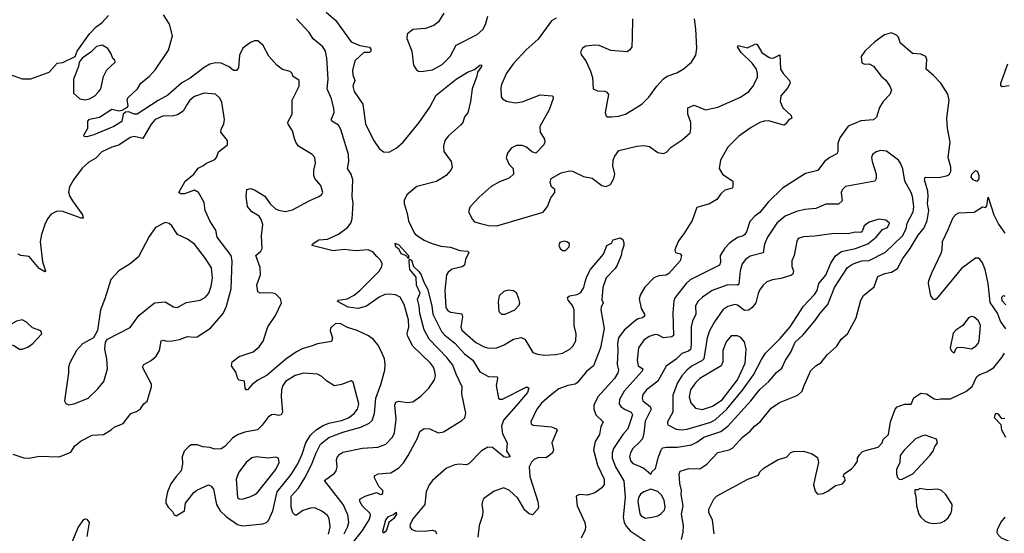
# Model space of a CAD drawing. Extents: x 1550320 to 1685906, y 509093 to 640511.
# Tile 77 of 256: x 1591316 to 1598350, y 544069 to 547739. Entities that reach past the tile are written whole.
import ezdxf

# ---------------------------------------------------------------- set-up
doc = ezdxf.new("R2010")
doc.units = 0

msp = doc.modelspace()

# ---------------------------------------------------------------- linework, layer by layer
at = {"layer": '0CON20XD'}
for points in [[(1591145, 547384), (1591335, 547317.3), (1591395, 547316.9), (1591527.5, 547365), (1591585, 547427.5), (1591625, 547432.5), (1591713, 547477), (1591726.7, 547515), (1591815, 547637.5), (1591863, 547687), (1591904.2, 547715.8), (1591950.7, 547769.3)], [(1593405, 545407.9), (1593335, 545388.2), (1593295, 545365.9), (1593217.6, 545312.4), (1593085, 545197.8), (1593016.6, 545163.4), (1592977.9, 545132.1), (1592945, 545094), (1592933.8, 545093.8), (1592926.7, 545105), (1592922.5, 545155), (1592885, 545162.5), (1592875, 545172.5), (1592859.5, 545219.5), (1592828.8, 545265), (1592834, 545295), (1592885, 545333.3), (1592983.4, 545366.6), (1593027.5, 545402.5), (1593055, 545442.5), (1593088, 545545), (1593142.9, 545625), (1593185.8, 545715), (1593178.8, 545745), (1593145, 545780), (1593115, 545788), (1593035, 545783.8), (1593018.8, 545795), (1593010.6, 545845), (1593036, 545915), (1593035, 545967.5), (1593004, 546055), (1593038.6, 546085), (1593048.6, 546105), (1593044.3, 546194.3), (1593053.6, 546275), (1593042.4, 546312.4), (1593026.7, 546335), (1592976, 546365), (1592943.2, 546403.2), (1592934, 546475), (1592940, 546525), (1592965, 546533.8), (1592995, 546524.2), (1593067, 546477), (1593105, 546424.4), (1593145, 546387.1), (1593165, 546376.9), (1593215, 546368.6), (1593265, 546381.4), (1593384.5, 546445.5), (1593453.3, 546475), (1593472.7, 546487.3), (1593482, 546505), (1593468.8, 546555), (1593425.5, 546605.5), (1593416.7, 546625), (1593417.5, 546665), (1593429.5, 546715), (1593424.3, 546755), (1593406.3, 546776.3), (1593309.2, 546835), (1593288.6, 546865), (1593280.3, 546890.3), (1593264.2, 546945), (1593235, 546993.8), (1593233, 547007), (1593263.1, 547065), (1593262.9, 547165), (1593313.8, 547265), (1593313.8, 547305), (1593267.5, 547335), (1593262.5, 547355), (1593249.2, 547369.2), (1593195, 547384.3), (1593154.6, 547414.6), (1593097.4, 547477.4), (1593055, 547555.8), (1593017.1, 547587.1), (1592995, 547587.7), (1592965, 547576), (1592910.6, 547535), (1592886.4, 547485), (1592878.9, 547395), (1592865, 547375.8), (1592845, 547377.1), (1592813.5, 547403.5), (1592755, 547428.9), (1592715, 547430.9), (1592675, 547420.8), (1592635, 547398.5), (1592535, 547322.1), (1592475, 547287.5), (1592375, 547198.9), (1592305, 547161.3), (1592155, 547063.4), (1592135, 547063.6), (1592095, 547080.5), (1592071.7, 547078.3), (1592055.6, 547064.4), (1592045, 547011.1), (1591989.4, 546975), (1591845, 546915.6), (1591795, 546901.4), (1591777.5, 546905), (1591773.8, 546915), (1591802.5, 546965), (1591803.6, 547013.6), (1591815, 547027.5), (1591887.2, 547042.8), (1591975, 547100), (1592025, 547087), (1592048.1, 547091.9), (1592085.6, 547114.4), (1592090.3, 547125), (1592083.4, 547165), (1592090, 547180), (1592159.2, 547245), (1592181.1, 547285), (1592242.9, 547335), (1592286.9, 547383.1), (1592379.6, 547520.4), (1592407.8, 547625), (1592387, 547707), (1592343.1, 547775)], [(1593634.4, 544065.6), (1593658.3, 544111.7), (1593667.5, 544145), (1593659.9, 544199.9), (1593626.5, 544275), (1593494.2, 544445), (1593565, 544499.2), (1593577.1, 544515), (1593584.4, 544545), (1593580, 544595), (1593585.8, 544615), (1593602.5, 544635), (1593625, 544648.5), (1593765, 544677.7), (1593874.6, 544685.4), (1593933.1, 544706.9), (1593978.6, 544755), (1593993, 544787), (1594006, 544885), (1593996.9, 544985), (1594003.5, 545005), (1594025, 545013.6), (1594085, 545002.7), (1594125, 545008.1), (1594182, 545048), (1594240, 545105), (1594280.8, 545165), (1594286.9, 545195), (1594283.3, 545225), (1594272.5, 545255), (1594251.5, 545285), (1594125.3, 545405.3), (1594089.5, 545475), (1594085.4, 545495), (1594096, 545545), (1594093.9, 545595), (1594062.7, 545705), (1594035.3, 545755.3), (1594001.9, 545771.9), (1593955, 545778.2), (1593925, 545775.4), (1593885, 545757.1), (1593795, 545690.9), (1593735.3, 545674.7), (1593663.8, 545685), (1593587.5, 545725), (1593594.2, 545735.8), (1593656.2, 545743.8), (1593705, 545769.6), (1593747.2, 545802.8), (1593885, 545942.2), (1593903.5, 545975), (1593905.5, 545995), (1593895, 546020), (1593867.6, 546047.6), (1593839.8, 546079.8), (1593805, 546093.5), (1593715, 546088), (1593635, 546096.7), (1593555, 546087.2), (1593403.3, 546125), (1593420, 546145), (1593453.5, 546166.5), (1593515, 546170.5), (1593595, 546205.4), (1593659.1, 546255), (1593681.1, 546285), (1593691.4, 546315), (1593698.8, 546425), (1593692.5, 546475), (1593696.8, 546595), (1593684.6, 546635), (1593657.5, 546675), (1593667.2, 546725), (1593664.8, 546775), (1593610.3, 546955), (1593594.5, 546985), (1593545.8, 547015), (1593542.7, 547022.7), (1593562, 547075), (1593560.9, 547105), (1593543.2, 547173.2), (1593512.1, 547245), (1593519.2, 547315), (1593511.2, 547465), (1593500.6, 547515), (1593482.9, 547545), (1593413, 547603), (1593385, 547646.7), (1593293.8, 547745)], [(1593505, 547794), (1593571.5, 547735), (1593685, 547580), (1593746.4, 547553.6), (1593815, 547543.3), (1593825, 547527.5), (1593825.7, 547515), (1593816.2, 547505), (1593775, 547503.8), (1593711.8, 547445), (1593694.6, 547375), (1593696.4, 547345), (1593709.7, 547305), (1593695.9, 547265), (1593706.1, 547225), (1593768.2, 547135), (1593786.9, 546995), (1593845, 546877.5), (1593885, 546818.1), (1593915.8, 546794.2), (1593955, 546792.5), (1594005, 546822.1), (1594055.4, 546865), (1594170.7, 547005), (1594246.7, 547115), (1594291.3, 547198.7), (1594434.2, 547315), (1594515, 547363.1), (1594566.1, 547383.9), (1594602.5, 547415), (1594615, 547416.2), (1594616.7, 547405), (1594586.7, 547365), (1594582, 547335), (1594548.6, 547245), (1594536.9, 547155), (1594516.9, 547073.1), (1594493.3, 547045), (1594481.2, 547005), (1594466, 546985), (1594380.7, 546909.3), (1594354.4, 546875), (1594344.4, 546835), (1594347.3, 546797.3), (1594398.8, 546725), (1594406.7, 546685), (1594397.3, 546662.7), (1594363.3, 546625), (1594295, 546582), (1594153.9, 546546.1), (1594082.7, 546487.3), (1594063.8, 546446.2), (1594062, 546425), (1594085.7, 546355), (1594095, 546301.2), (1594133.5, 546215), (1594144.2, 546204.2), (1594205, 546162.9), (1594255, 546141.5), (1594325, 546119.6), (1594395, 546113.3), (1594460.9, 546090.9), (1594515, 546085.6), (1594524, 546075), (1594501.9, 546025), (1594494, 545985), (1594476.4, 545973.6), (1594405, 545955.8), (1594378, 545935), (1594365.7, 545915), (1594352.5, 545805), (1594361.5, 545681.5), (1594372.7, 545662.7), (1594395, 545649.5), (1594476.2, 545636.2), (1594479.5, 545615), (1594467.3, 545545), (1594475, 545520), (1594575, 545433.1), (1594635, 545402.1), (1594665, 545392.3), (1594725, 545393.2), (1594778.6, 545415), (1594845, 545456.2), (1594899.1, 545469.1), (1594925, 545456), (1594981.4, 545361.4), (1595015, 545349.2), (1595065, 545341.4), (1595145, 545345.6), (1595195, 545355.6), (1595246.9, 545385), (1595267.1, 545405), (1595288.9, 545445), (1595291.8, 545495), (1595277.8, 545555), (1595277.9, 545665), (1595266, 545696), (1595234.2, 545735), (1595228.8, 545755), (1595243.3, 545766.7), (1595300, 545775), (1595325, 545790), (1595346.7, 545825), (1595356.4, 545865), (1595367.9, 545905), (1595394.7, 545955), (1595487.2, 546062.8), (1595511.2, 546125), (1595545, 546142.5), (1595555, 546166.7), (1595605, 546180), (1595625, 546167.5), (1595633.3, 546145), (1595633.3, 546125), (1595617.5, 546082.5), (1595614.2, 546055), (1595584.2, 545985), (1595569.3, 545960.7), (1595506, 545895), (1595481.9, 545825), (1595476.1, 545736.1), (1595483.8, 545715), (1595470, 545685), (1595468.9, 545665), (1595492.6, 545532.6), (1595465.9, 545395), (1595415.6, 545265), (1595364.6, 545225.4), (1595300, 545145), (1595285, 545135.6), (1595232.5, 545125), (1595168.3, 545101.7), (1595100.7, 545049.3), (1595045, 545000), (1595010, 544955), (1594968.1, 544865), (1594970.9, 544850.9), (1594985, 544841.1), (1595115, 544830), (1595150, 544815), (1595156.2, 544806.2), (1595118.9, 544715), (1595130.5, 544665), (1595122.2, 544645), (1595095, 544618.9), (1595075, 544608.5), (1595025, 544610), (1594995, 544599.6), (1594972.4, 544577.6), (1594956.7, 544545), (1594961.6, 544475), (1595018.5, 544295), (1595023.1, 544256.9), (1595018.8, 544241.2), (1594980, 544200), (1594955, 544206.9), (1594924.4, 544235), (1594875, 544319.4), (1594815, 544374.2), (1594775, 544394), (1594705, 544370), (1594632.2, 544317.8), (1594621.5, 544298.5), (1594618.1, 544275), (1594625, 544230), (1594621.9, 544195), (1594598.2, 544125), (1594588.3, 544041.7)], [(1594346.2, 547785), (1594308, 547725), (1594275, 547698.6), (1594215, 547677.1), (1594125, 547668), (1594084.3, 547635.7), (1594082, 547605), (1594117.1, 547515), (1594129.2, 547415), (1594151.2, 547381.2), (1594165, 547372), (1594185, 547369.2), (1594265, 547380.6), (1594335, 547418.9), (1594390.6, 547475), (1594435, 547557.5), (1594585, 547634.4), (1594625, 547668), (1594644.2, 547705), (1594661.2, 547765)], [(1595150, 547750), (1595115, 547730.8), (1595019.5, 547600.5), (1594933.5, 547525), (1594843.6, 547425), (1594795, 547356), (1594758.6, 547275), (1594752.7, 547252.7), (1594755, 547187.5), (1594765, 547173.8), (1594795, 547156), (1594855.9, 547145.9), (1594905, 547152.5), (1595035, 547202.5), (1595120, 547195), (1595127.7, 547187.7), (1595128, 547175), (1595098.9, 547095), (1595033.3, 546975), (1595035.8, 546935), (1595065.8, 546885), (1595068.6, 546865), (1595062, 546845), (1595003.9, 546786.1), (1594975, 546794), (1594938, 546828), (1594905, 546840.9), (1594865, 546840), (1594828, 546822), (1594802.2, 546785), (1594792.1, 546752.1), (1594814, 546705), (1594841.2, 546675), (1594843.8, 546635), (1594814.3, 546605.7), (1594745, 546580.8), (1594685, 546547.5), (1594598.8, 546471.2), (1594531.7, 546398.3), (1594523.3, 546365), (1594551.2, 546311.2), (1594565.8, 546295.8), (1594608.3, 546281.7), (1594665, 546269.4), (1594725, 546265.6), (1595055.7, 546364.3), (1595086.9, 546403.1), (1595111.2, 546465), (1595140, 546505), (1595140, 546525), (1595116.7, 546545), (1595106.7, 546575), (1595113.3, 546605), (1595184.2, 546645.8), (1595245, 546658), (1595265.8, 546655.8), (1595345, 546618), (1595405, 546606), (1595475, 546553.3), (1595505, 546546.7), (1595537.7, 546562.3), (1595562, 546605), (1595567.1, 546635), (1595554, 546695), (1595555.8, 546735), (1595567.5, 546765), (1595596.6, 546803.4), (1595725, 546834.3), (1595775, 546840), (1595815, 546832), (1595875, 546790), (1595915, 546783.8), (1595937, 546793)], [(1595694.2, 547745), (1595691.4, 547611.4), (1595689.4, 547545), (1595676.3, 547523.7), (1595655, 547510), (1595539.1, 547519.1), (1595455, 547554.2), (1595425, 547557.5), (1595360.5, 547549.5), (1595337.5, 547535), (1595323.6, 547506.4), (1595330, 547485), (1595360.8, 547445), (1595395, 547372.5), (1595407.5, 547325), (1595413.8, 547245), (1595445, 547230.8), (1595497.3, 547227.3), (1595510.8, 547220.8), (1595522, 547205), (1595498, 547075), (1595503.8, 547055), (1595515, 547046.2), (1595545, 547044.3)], [(1595545, 547044.3), (1595595, 547050.6), (1595643.3, 547065), (1595760, 547135), (1595810.8, 547185), (1595867.1, 547265), (1595915, 547315.7), (1595942, 547335), (1596009.8, 547360.2), (1596055.8, 547385), (1596115.7, 547435), (1596145.8, 547485.8), (1596153.3, 547535), (1596146.7, 547675), (1596137.8, 547745)], [(1596045, 544024), (1596057, 544077), (1596059.6, 544125), (1596045.3, 544205), (1596056.1, 544266.1), (1596041.8, 544345), (1596045.4, 544375), (1596031.8, 544425), (1596028.5, 544495), (1596035, 544514), (1596096.9, 544533.1), (1596175, 544529.4), (1596225, 544562.5), (1596303.3, 544646.7), (1596384.7, 544665.3), (1596410.2, 544679.8), (1596479.5, 544755), (1596535, 544798.6), (1596565, 544835.6), (1596605.4, 544864.6), (1596685, 544962.9), (1596745, 545004.2), (1596875, 545055.8), (1596906.9, 545085), (1596919.4, 545125), (1596968.7, 545231.3), (1597004.5, 545265.5), (1597041.2, 545288.8), (1597085, 545343.8), (1597154.3, 545405.7), (1597185, 545456.2), (1597231.2, 545495), (1597292.1, 545607.9), (1597326, 545735), (1597345, 545768), (1597420.2, 545829.8), (1597446.6, 545903.4), (1597496.7, 545925), (1597545, 545935.5), (1597588.3, 545961.7), (1597626.4, 546033.7), (1597678.8, 546105), (1597735, 546198.2), (1597778.8, 546251.2), (1597799.7, 546305), (1597811.9, 546375), (1597802.3, 546422.2), (1597807.3, 546475), (1597802.9, 546512.9), (1597781.1, 546595), (1597785.8, 546614.2), (1597885, 546610.5), (1597945, 546626.2), (1597957.9, 546635), (1597969.2, 546655), (1597969.2, 546685), (1597949.3, 546755), (1597963.9, 546863.9), (1597944.6, 546965), (1597939.4, 547035), (1597955.3, 547165), (1597947.3, 547207.2), (1597896.7, 547286.7), (1597845, 547340.8), (1597791.2, 547385), (1597798, 547455), (1597790, 547475), (1597755, 547494), (1597695, 547498), (1597606.7, 547575), (1597593.8, 547615), (1597579.5, 547629.5), (1597545, 547646.2), (1597495, 547630), (1597425, 547580.8), (1597354, 547515), (1597326.7, 547475), (1597331.7, 547431.7), (1597351.7, 547421.7), (1597385, 547423.3), (1597415, 547406.7), (1597470, 547335), (1597505, 547306.7), (1597533.3, 547265), (1597543.8, 547235), (1597533.3, 547205), (1597484.2, 547155), (1597457.6, 547112.4), (1597436.6, 547043.4), (1597415.7, 547024.3), (1597325, 547017.5), (1597235, 546979.4), (1597174.3, 546895), (1597161.9, 546855), (1597160.8, 546795), (1597155, 546781.2), (1597105, 546755.5), (1597064.7, 546725.3), (1597018.3, 546661.7), (1596931.1, 546638.9), (1596765, 546534.4), (1596663.3, 546435), (1596605, 546362.2), (1596567.5, 546335), (1596533.6, 546296.4), (1596507.8, 546222.2), (1596496, 546205), (1596484.4, 546195.6), (1596445, 546182.9), (1596387.6, 546142.4), (1596355, 546107.5), (1596320, 546055), (1596322.5, 546005), (1596316.1, 545983.9), (1596105, 545879.1), (1596078.5, 545855), (1595998.6, 545755), (1595989.4, 545730.6), (1595982.9, 545645), (1595987.5, 545482.5), (1595975, 545473.3), (1595915, 545466.2), (1595875, 545487.9), (1595855, 545490), (1595814.2, 545475), (1595775, 545449.4), (1595737.3, 545395), (1595727.9, 545305), (1595734.5, 545265), (1595769.2, 545245), (1595763.2, 545226.8), (1595635.3, 545085), (1595602.5, 545025), (1595599.1, 544995), (1595610.5, 544975), (1595635.9, 544955.9), (1595685.6, 544935), (1595695.4, 544915), (1595662, 544815), (1595625, 544774.5), (1595558.1, 544675), (1595548.8, 544645), (1595549.2, 544605), (1595573.8, 544545), (1595633, 544443), (1595641.4, 544325), (1595628.2, 544185), (1595635.4, 544145), (1595649.1, 544119.1), (1595677.6, 544087.6), (1595785, 544014.1)], [(1591785, 547166.9), (1591815, 547173.1), (1591854.2, 547195), (1591882.5, 547225), (1591895.7, 547245), (1591915.6, 547334.4), (1591939.7, 547380.3), (1591997.5, 547435), (1591995, 547450), (1591981.7, 547461.7), (1591970, 547495), (1591945, 547533.3), (1591905, 547556.2), (1591865, 547547.5), (1591823.9, 547506.1), (1591762.5, 547465), (1591742.5, 547435), (1591736.7, 547405), (1591700, 547315), (1591700, 547215), (1591745, 547172.9), (1591785, 547166.9)], [(1595937, 546793), (1595971.2, 546828.8), (1596049.8, 546880.2), (1596105, 546930), (1596111.2, 546958.8), (1596110, 547005), (1596090, 547065), (1596090, 547110), (1596135, 547128), (1596215, 547096.2), (1596305, 547113.1), (1596465, 547185.5), (1596525, 547225.6), (1596555, 547261.9), (1596586.7, 547325), (1596588, 547355), (1596580, 547385), (1596549, 547429), (1596471.2, 547505), (1596443.8, 547545), (1596450, 547555), (1596515, 547537.5), (1596575, 547567.5), (1596585, 547562.5), (1596618.8, 547505), (1596669.7, 547469.7), (1596685, 547464), (1596705, 547466), (1596747.5, 547487.5), (1596750.8, 547385), (1596771.2, 547355), (1596816.7, 547305), (1596820, 547285), (1596800.5, 547249.5), (1596754.4, 547195.6), (1596748.1, 547155), (1596769.2, 547109.2), (1596828.8, 547055), (1596832.5, 547035), (1596808.3, 547021.7), (1596788.3, 546991.7), (1596775, 546986), (1596665, 547015.7), (1596635, 547014.2), (1596605, 547004.3), (1596542, 546968), (1596455, 546905.7), (1596375, 546828), (1596322.9, 546735), (1596312.9, 546675), (1596336, 546635), (1596410, 546585), (1596411.2, 546545), (1596406.2, 546535), (1596355, 546520), (1596324.3, 546495.7), (1596296.2, 546455), (1596245, 546423.8), (1596155, 546397.5), (1596121.4, 546305), (1596060.9, 546209.1), (1596021.8, 546158.2), (1595995.7, 546095), (1596001.2, 546075), (1596035.7, 546065.7), (1596043.8, 546055), (1596034.4, 546015), (1595952.9, 545925), (1595935, 545914.5), (1595882.4, 545907.6), (1595846.3, 545893.7), (1595783, 545827), (1595750.6, 545775), (1595742.9, 545745), (1595756, 545675), (1595778.9, 545635), (1595778.9, 545621.1), (1595765, 545608.5), (1595735, 545601.5), (1595715, 545589.4), (1595635, 545519.5), (1595595, 545465.8), (1595586.1, 545425), (1595590.3, 545375), (1595583.8, 545276.2), (1595593.2, 545235), (1595588.5, 545215), (1595565.2, 545174.8), (1595446.7, 545045), (1595418.5, 544985), (1595418.9, 544955), (1595431.4, 544915), (1595484.2, 544865), (1595474, 544845), (1595466.9, 544833.1), (1595457.8, 544775), (1595428.2, 544725), (1595416.4, 544665), (1595443.3, 544555), (1595492.5, 544455), (1595491.6, 544418.4), (1595475.3, 544394.7), (1595425, 544357.5), (1595371.7, 544341.7), (1595315, 544346.7), (1595292.5, 544335), (1595298, 544265), (1595352.9, 544145), (1595358.6, 544115), (1595355, 544092.5), (1595327.5, 544035)], [(1598383.9, 547266.1), (1598335, 547258.8), (1598326.1, 547266.1), (1598326.2, 547285), (1598375.6, 547424.4)], [(1591267.5, 544635), (1591347, 544607), (1591385, 544606.7), (1591455, 544621.2), (1591595, 544616.2), (1591625, 544623.8), (1591682, 544648), (1591710, 544695), (1591755, 544729.2), (1591835, 544769.2), (1591915, 544776), (1591970.9, 544809.1), (1591992.2, 544827.8), (1592055.6, 544854.4), (1592110, 544925), (1592151.2, 544938.8), (1592180.5, 544959.5), (1592203.3, 544995), (1592227, 545013), (1592257.1, 545115), (1592257.5, 545135), (1592193.1, 545256.9), (1592204.4, 545275.6), (1592255, 545304), (1592292.5, 545335), (1592315.8, 545374.2), (1592326.7, 545445), (1592345, 545450), (1592365, 545442.5), (1592405, 545444), (1592457, 545453), (1592515, 545474.2), (1592565, 545469.4), (1592585, 545473.5), (1592678.9, 545535), (1592769.5, 545640.5), (1592795, 545691.2), (1592827.7, 545815), (1592835.4, 546015), (1592826.2, 546055), (1592727.1, 546185), (1592718.8, 546235), (1592677.4, 546297.4), (1592642.5, 546375), (1592633.2, 546433.2), (1592594.5, 546504.5), (1592565, 546520.6), (1592494.4, 546494.4), (1592465.7, 546495.7), (1592453.3, 546505), (1592498.2, 546585), (1592560, 546635), (1592591.2, 546678.8), (1592625.5, 546694.5), (1592651.2, 546715), (1592710.2, 546739.8), (1592721.9, 546755), (1592735.6, 546795), (1592801.2, 546845), (1592802, 546875), (1592753.8, 546935), (1592756, 546955), (1592775.6, 546994.4), (1592779.2, 547025), (1592759.7, 547149.7), (1592745, 547180), (1592715, 547206), (1592635, 547214.2), (1592565, 547190), (1592532.5, 547165), (1592511.9, 547135), (1592484, 547086), (1592445, 547060), (1592405, 547048.9), (1592345, 547053.1), (1592284.3, 547025), (1592255, 546992.5), (1592195, 546890.8), (1592135, 546905.5), (1592105, 546896.4), (1592025, 546841.5), (1591975, 546827.1), (1591904, 546795), (1591860.3, 546749.7), (1591809.4, 546720.6), (1591761.9, 546678.1), (1591700, 546595), (1591672.5, 546545), (1591665.8, 546505.8), (1591675, 546476.7), (1591694.4, 546445), (1591765.5, 546345), (1591769.2, 546320.8), (1591755, 546320.6), (1591625, 546368.2), (1591585, 546370.9), (1591541.3, 546348.7), (1591515.5, 546315), (1591496.9, 546275), (1591472.3, 546205), (1591462.9, 546155), (1591479.7, 546009.7), (1591500, 545945), (1591495, 545937.5), (1591455, 545960.8), (1591385, 546046.2), (1591325, 546053.3), (1591305, 546063.3)], [(1595825, 544492.5), (1595831.7, 544508.3), (1595857.8, 544532.2), (1595880, 544615), (1595900.5, 544669.5), (1595910.7, 544679.3), (1595935.3, 544684.7), (1596015, 544684.7), (1596115, 544701.8), (1596155, 544720.4), (1596205, 544756.4), (1596324.8, 544795.2), (1596375.2, 544834.8), (1596540.7, 545015), (1596603.2, 545096.8), (1596667.3, 545152.7), (1596722.4, 545217.6), (1596761.7, 545248.3), (1596787.3, 545305), (1596826.4, 545363.6), (1596857.3, 545435), (1596911.1, 545485), (1596997.5, 545587.5), (1597037.1, 545645), (1597089.5, 545705), (1597136.5, 545825), (1597230.6, 545969.4), (1597265, 545992.4), (1597297.5, 546005), (1597333.3, 546015), (1597385, 546019.1), (1597501.6, 546078.4), (1597621.9, 546195), (1597650, 546245), (1597657.1, 546285), (1597699.5, 546365), (1597704.1, 546405), (1597694.7, 546475), (1597684.6, 546505), (1597640.4, 546585), (1597625, 546673.8), (1597609.6, 546715), (1597594.3, 546735), (1597508.9, 546798.9), (1597465, 546805.5), (1597434.2, 546795), (1597409.2, 546775), (1597402.2, 546755), (1597405.5, 546725.5), (1597435.6, 546635), (1597435.5, 546604.5), (1597425.8, 546585), (1597215, 546547.5), (1597194.3, 546525), (1597185.6, 546505), (1597191.4, 546445), (1597165, 546420), (1597075, 546420), (1597005, 546390.5), (1596925, 546382.2), (1596865, 546368.9), (1596784.2, 546335), (1596725.7, 546285), (1596657.5, 546185), (1596636.6, 546135), (1596627.5, 546072.5), (1596535, 546049.2), (1596502.2, 546025), (1596477.5, 545995), (1596463.1, 545945), (1596455, 545848.6), (1596445, 545842.5), (1596375.4, 545845.4), (1596264.4, 545805), (1596193.4, 545756.6), (1596163.2, 545726.8), (1596144.6, 545695), (1596147.1, 545635), (1596123.9, 545585), (1596113.3, 545545), (1596113.2, 545415), (1596107.4, 545382.6), (1596095, 545371.2), (1596046.8, 545353.2), (1596006.3, 545313.7), (1595935, 545262.2), (1595875, 545157.1), (1595794.8, 545095.2), (1595769.1, 545060.9), (1595763.3, 545035), (1595768.9, 545015), (1595819.6, 544975), (1595828, 544955), (1595785, 544870), (1595776.1, 544785), (1595764.5, 544745), (1595742.8, 544717.2), (1595695.5, 544675), (1595678.8, 544645), (1595673.1, 544615), (1595682.9, 544585), (1595697.7, 544567.7), (1595726.7, 544556.7), (1595776.2, 544535), (1595825, 544492.5)], [(1598155, 546583.8), (1598128.8, 546595), (1598113.1, 546615), (1598119.2, 546635), (1598145, 546661.2), (1598160, 546655), (1598168.9, 546625), (1598168.3, 546601.7), (1598155, 546583.8)], [(1598360.3, 545530.3), (1598323.2, 545585), (1598301.1, 545641.1), (1598248.5, 545718.5), (1598236.1, 545855), (1598212.5, 545955), (1598195, 546001.4), (1598175, 546026.9), (1598165, 546034.4), (1598144, 546035), (1598045, 545961.5), (1597865, 545743.3), (1597855, 545736.7), (1597841.7, 545741.7), (1597826.2, 545765), (1597808.8, 545855), (1597811.2, 545875), (1597834, 545935), (1597899.7, 546070.3), (1597907.1, 546095), (1597909.4, 546155), (1597949.8, 546240.2), (1597986, 546325), (1598005, 546346.2), (1598025, 546358.8), (1598135, 546364), (1598195, 546402.5), (1598215, 546397.5), (1598225, 546410), (1598235, 546470), (1598274.5, 546345), (1598308.3, 546278.3), (1598355, 546214.4)], [(1591665, 544986.2), (1591705, 544994), (1591805, 545034.2), (1591875, 545100.8), (1591916.7, 545153.3), (1591943.8, 545245), (1591938.8, 545315), (1591924.4, 545385), (1591930, 545435), (1591942.7, 545457.3), (1592105, 545540), (1592166.9, 545625), (1592278.8, 545715), (1592355, 545723.1), (1592415, 545686.9), (1592445, 545683.6), (1592505, 545718.6), (1592605, 545735.6), (1592645, 545755.8), (1592666.5, 545785), (1592684.5, 545835), (1592693.9, 545895), (1592686.1, 545965), (1592643.2, 546033.2), (1592564.4, 546135), (1592515, 546171.9), (1592444.5, 546204.5), (1592404.3, 546265), (1592385, 546283.1), (1592355, 546289.1), (1592286.2, 546255), (1592240.6, 546189.4), (1592165.6, 546045), (1592105.8, 545995), (1592024.2, 545945), (1591967.5, 545882.5), (1591925, 545743.3), (1591894.4, 545665), (1591872.7, 545517.3), (1591843.3, 545465), (1591765, 545422), (1591722.5, 545375), (1591675, 545286.2), (1591665.5, 545255), (1591664.3, 545215.7), (1591636.7, 545015), (1591646.1, 544996.1), (1591665, 544986.2)], [(1596045, 544808.2), (1596085, 544814.1), (1596255, 544862.2), (1596286.9, 544883.1), (1596367.6, 544955), (1596478.9, 545091.1), (1596559, 545201), (1596615, 545310.9), (1596644.1, 545355), (1596750.1, 545459.9), (1596819.8, 545545), (1596915, 545692.7), (1596995, 545774.6), (1597012.4, 545805), (1597025.9, 545854.1), (1597075, 545914.4), (1597110.2, 545999.8), (1597145, 546051.9), (1597186.6, 546083.4), (1597286.2, 546105), (1597375, 546138.2), (1597435.6, 546185), (1597480, 546240), (1597515.6, 546255), (1597530, 546285), (1597505, 546306), (1597455, 546314), (1597385, 546292.2), (1597348.9, 546265), (1597333.8, 546225), (1597325, 546219.2), (1597285, 546220.8), (1597235, 546208), (1597135, 546211.1), (1596995, 546191.1), (1596915, 546187.5), (1596885, 546177.5), (1596875, 546171.2), (1596867.5, 546155), (1596848.9, 546055), (1596833.5, 546015), (1596831.9, 545975), (1596844.2, 545944.2), (1596839.5, 545920.5), (1596825, 545910), (1596755, 545888.9), (1596695, 545880), (1596653.9, 545866.1), (1596627.4, 545842.6), (1596602.5, 545807.5), (1596593.1, 545783.1), (1596575.6, 545715), (1596548.3, 545681.7), (1596525, 545663.8), (1596495, 545662.1), (1596445, 545698.5), (1596425, 545703.6), (1596375, 545689.6), (1596339.5, 545665), (1596279.6, 545580.4), (1596244.3, 545515.7), (1596228.4, 545465), (1596203.2, 545315), (1596188.6, 545301.4), (1596120, 545265), (1596085, 545236), (1596045.9, 545194.1), (1596015.9, 545145), (1595982.3, 545055), (1595982.9, 544935), (1595944, 544865), (1595943.9, 544853.9), (1595946.7, 544845), (1596005, 544812.7), (1596045, 544808.2)], [(1594095, 546033.3), (1594073.8, 546053.8), (1594041.5, 546065), (1594026.5, 546096.5), (1594003.5, 546115), (1593998.3, 546141.7), (1594025, 546131.1), (1594093.8, 546055), (1594095, 546033.3)], [(1595215, 546090), (1595242.5, 546115), (1595245, 546140), (1595225, 546152.5), (1595205, 546156.2), (1595175, 546147.5), (1595167.5, 546125), (1595177.5, 546105), (1595195, 546090), (1595215, 546090)], [(1593660.2, 543955), (1593765, 544087.8), (1593812.7, 544165), (1593822.2, 544195), (1593819.8, 544209.7), (1593765, 544263.1), (1593745.5, 544295), (1593746.7, 544313.3), (1593783.3, 544335), (1593865, 544360), (1593895, 544346.7), (1593905, 544347.5), (1593910, 544355), (1593911.2, 544375), (1593882.5, 544402.5), (1593852.2, 544465), (1593851.5, 544478.5), (1593877.2, 544492.8), (1593968.3, 544501.7), (1594024.4, 544535.6), (1594057.7, 544572.3), (1594091.6, 544625), (1594158.3, 544748.3), (1594174.7, 544795.3), (1594205, 544818.8), (1594245.3, 544815.3), (1594305, 544787.5), (1594345, 544793.6), (1594475.5, 544875), (1594495.6, 544895), (1594502.8, 544927.2), (1594475.4, 545065), (1594476.9, 545115), (1594433.5, 545205), (1594411.4, 545271.4), (1594368.6, 545325), (1594242.2, 545455), (1594205, 545522.5), (1594175, 545638.8), (1594170, 545695), (1594158.3, 545741.7), (1594177.5, 545785), (1594150.9, 545840.9), (1594148.8, 545898.8), (1594104.4, 545955), (1594099.5, 546010.5), (1594101.7, 546028.3), (1594115, 546020.8), (1594129.4, 545975), (1594165, 545943.1), (1594185.3, 545915), (1594202.8, 545862.8), (1594230.5, 545815), (1594261.4, 545695), (1594266.7, 545635), (1594330.1, 545510.1), (1594353.7, 545483.7), (1594425, 545427.8), (1594495, 545351.1), (1594553.8, 545305), (1594603.2, 545223.2), (1594665, 545189.1), (1594727.9, 545187.9), (1594730.6, 545175), (1594721.3, 545125), (1594737.5, 545035), (1594747.5, 545027.5), (1594765, 545027.1), (1594935, 545114), (1594945, 545113.8), (1594953.8, 545105), (1594944.3, 545075), (1594861.9, 544978.1), (1594771.8, 544878.2), (1594757.3, 544835), (1594765, 544780), (1594798.8, 544715), (1594795, 544657.5), (1594820, 544615), (1594795, 544610.8), (1594775, 544615.7), (1594695, 544681.9), (1594660, 544685), (1594615, 544658.6), (1594525, 544565.5), (1594505, 544558.5), (1594455, 544563.2), (1594425, 544559.1), (1594365.3, 544534.7), (1594265, 544445.4), (1594241.5, 544415), (1594220.9, 544365), (1594210, 544275), (1594127.8, 544175), (1594106.9, 544135), (1594104.4, 544115), (1594117, 544097), (1594145, 544086.9), (1594205, 544083.6), (1594265, 544091.9), (1594288, 544085), (1594294.3, 544065)], [(1594785, 545634.2), (1594854.1, 545665.9), (1594885, 545700), (1594890, 545715), (1594883.3, 545745), (1594865, 545787.5), (1594845, 545802.5), (1594806.4, 545806.4), (1594775, 545796.2), (1594741.2, 545765), (1594734.1, 545724.1), (1594740, 545655), (1594757.5, 545635), (1594785, 545634.2)], [(1598360.9, 545700.9), (1598335, 545729.2), (1598333.1, 545756.9), (1598345, 545768), (1598355, 545764)], [(1597995, 545360), (1598003, 545387), (1598013, 545397), (1598045, 545399.2), (1598115, 545387.1), (1598146.7, 545405), (1598163.8, 545425), (1598171.2, 545445), (1598180, 545555), (1598165, 545586), (1598135, 545614), (1598115, 545618), (1598095, 545608.8), (1598055, 545553.8), (1598005, 545520), (1597985, 545498.8), (1597962.5, 545395), (1597970, 545375), (1597985, 545360), (1597995, 545360)], [(1591335, 545384.4), (1591375, 545397.9), (1591411.5, 545425), (1591474.2, 545495), (1591466.7, 545515), (1591407.3, 545537.3), (1591365, 545578.8), (1591335, 545593.8), (1591294.2, 545585.8), (1591255, 545563.3), (1591195, 545510), (1591180, 545475), (1591186.4, 545436.4), (1591275, 545411.2), (1591315.8, 545385.8), (1591335, 545384.4)], [(1593522.7, 544062.7), (1593534.6, 544115), (1593528.2, 544175), (1593515, 544195.8), (1593475, 544227.1), (1593425, 544250), (1593395, 544249.4), (1593338.3, 544231.7), (1593295, 544197.5), (1593285, 544197.5), (1593268.9, 544215), (1593256.4, 544255), (1593256.9, 544335), (1593307.7, 544392.3), (1593352.9, 544465), (1593401.4, 544558.6), (1593434.2, 544645), (1593466.5, 544705), (1593525, 544752.7), (1593625, 544791.2), (1593753.6, 544826.3), (1593812.5, 544855), (1593835, 544874.3), (1593850.4, 544925), (1593860.7, 545035), (1593897.1, 545132.9), (1593924.6, 545235), (1593928.5, 545275), (1593921.9, 545315), (1593895.4, 545375.4), (1593875, 545416.2), (1593844.4, 545454.4), (1593809.1, 545479.1), (1593727, 545517), (1593659.3, 545539.3), (1593605, 545568.6), (1593571.2, 545565), (1593538, 545535), (1593534.3, 545515), (1593550.5, 545465), (1593545, 545440), (1593445, 545423.3), (1593405, 545407.9)], [(1596195, 544954.7), (1596265, 544977.3), (1596335, 545022.7), (1596444.8, 545165), (1596500, 545285), (1596506.9, 545385), (1596495, 545436.2), (1596468.1, 545468.1), (1596445, 545480.6), (1596399.7, 545480.3), (1596362.3, 545437.7), (1596338.4, 545375), (1596340, 545295), (1596328.5, 545265), (1596175.6, 545174.4), (1596144.6, 545145), (1596107.6, 545095), (1596099, 545045), (1596110.6, 545000.6), (1596145, 544963.1), (1596195, 544954.7)], [(1596278.2, 544065), (1596264.6, 544164.6), (1596240, 544215), (1596238.8, 544241.2), (1596276.4, 544313.6), (1596295, 544333.3), (1596517.5, 544455), (1596595, 544483.3), (1596605, 544507.5), (1596635, 544536.7), (1596735, 544596.2), (1596795, 544613.8), (1596825, 544646.2), (1596845, 544653.8), (1596916.1, 544656.1), (1596977.7, 544637.7), (1597015, 544610), (1597023.3, 544575), (1597002, 544482), (1596987.1, 544415), (1596999.1, 544369.1), (1597015, 544348), (1597056.2, 544353.8), (1597090.7, 544369.3), (1597145, 544410), (1597195, 544422.5), (1597212.5, 544445), (1597210, 544465), (1597200, 544475), (1597207.5, 544495), (1597259.3, 544530.7), (1597282.5, 544555), (1597302.5, 544585), (1597302.5, 544605), (1597315, 544630), (1597335, 544650), (1597358.3, 544661.7), (1597450, 544685), (1597477.5, 544715), (1597485, 544740), (1597522.5, 544775), (1597536.7, 544865), (1597570, 544955), (1597585, 544972.5), (1597638.3, 544991.7), (1597685, 544992.5), (1597705, 545037.5), (1597755, 545070), (1597795, 545066.2), (1597850.3, 545030.3), (1597874.2, 545024.2), (1597895, 545030), (1597965, 545030.8), (1598075, 545081.1), (1598121.4, 545118.6), (1598155, 545189.2), (1598175, 545204.3), (1598225, 545222.2), (1598275, 545254.5), (1598333.8, 545325), (1598351.1, 545355)], [(1592905, 544122.3), (1592935, 544124.5), (1593054.3, 544135.7), (1593080, 544145), (1593095, 544161.2), (1593125, 544230), (1593154.8, 544365), (1593255, 544488.5), (1593302.4, 544565), (1593335.2, 544634.8), (1593359.8, 544715), (1593395, 544770), (1593435, 544808.2), (1593485, 544839.4), (1593525.5, 544855.5), (1593615, 544874.7), (1593665, 544894.7), (1593706.1, 544925), (1593729.1, 544955), (1593739.6, 544995), (1593699.5, 545149.5), (1593685, 545158), (1593615, 545132.2), (1593565, 545122.9), (1593511.2, 545155), (1593475, 545189.2), (1593445, 545205.6), (1593345, 545212.2), (1593285, 545197.5), (1593215, 545153.1), (1593195.4, 545124.6), (1593187.5, 545095), (1593185.5, 545045), (1593193.3, 544935), (1593185, 544914.4), (1593165, 544910.5), (1593135, 544918.9), (1593114.5, 544915.5), (1593092, 544898), (1593049.5, 544840.5), (1593015, 544809.4), (1592925, 544792.5), (1592878, 544775), (1592839.8, 544750.2), (1592781.7, 544688.3), (1592756.7, 544673.3), (1592710.2, 544670.2), (1592675, 544681.4), (1592625.9, 544685.9), (1592585, 544701.2), (1592545, 544701.2), (1592525, 544690), (1592491.2, 544655), (1592476.7, 544615), (1592480, 544565), (1592470, 544515), (1592433.3, 544475), (1592397.3, 544422.7), (1592372.5, 544365), (1592360, 544305), (1592361.2, 544285), (1592376.4, 544256.4), (1592407.5, 544225), (1592420.7, 544200.7), (1592435, 544192.5), (1592495, 544230), (1592502, 544285), (1592560.3, 544359.7), (1592583, 544377), (1592665, 544416), (1592685, 544406), (1592701.1, 544385), (1592722.1, 544275), (1592749.4, 544229.4), (1592795, 544187.5), (1592872, 544132), (1592905, 544122.3)], [(1598362.4, 544752.4), (1598333.8, 544805), (1598326.7, 544845), (1598280, 544895), (1598284, 544915), (1598295, 544926.7), (1598305, 544922.5), (1598330, 544890), (1598355, 544890.8)], [(1597615, 544453.3), (1597696, 544494), (1597818.8, 544625), (1597843.3, 544655), (1597855, 544690), (1597872.5, 544715), (1597865, 544742.5), (1597785, 544771.2), (1597765, 544766.2), (1597715, 544743.8), (1597636.1, 544663.9), (1597606.7, 544625), (1597603.3, 544575), (1597580, 544525), (1597580, 544495), (1597588.3, 544468.3), (1597600, 544455), (1597615, 544453.3)], [(1592905, 544313.8), (1592961.2, 544328.8), (1592996, 544345), (1593015, 544361.4), (1593145.5, 544525), (1593169.4, 544575), (1593166.4, 544606.4), (1593145, 544612), (1593095, 544605.7), (1593005, 544616.2), (1592975, 544607.9), (1592933.6, 544575), (1592881.1, 544505), (1592863.3, 544455), (1592873.1, 544325), (1592885, 544315.6), (1592905, 544313.8)], [(1595785, 544177.9), (1595835, 544183.3), (1595875, 544194.2), (1595899.3, 544210.7), (1595921.9, 544235), (1595926.9, 544255), (1595920.5, 544305), (1595902.2, 544342.2), (1595875, 544367.3), (1595825, 544384), (1595775, 544364.5), (1595751.9, 544348.1), (1595737.1, 544325), (1595731.9, 544295), (1595747.1, 544207.1), (1595755, 544192.5), (1595785, 544177.9)], [(1597845, 544138), (1597895, 544144.2), (1597920, 544155), (1597949.7, 544180.3), (1597971.2, 544215), (1597976.2, 544235), (1597977.5, 544275), (1597933.3, 544345), (1597902.5, 544375), (1597875, 544383.8), (1597805, 544380), (1597745, 544390), (1597735, 544380), (1597711.7, 544378.3), (1597710, 544355), (1597717.5, 544335), (1597723.3, 544265), (1597740, 544205), (1597753.3, 544185), (1597785, 544156.2), (1597814.3, 544144.3), (1597845, 544138)], [(1593915, 544070), (1593910, 544085), (1593933.1, 544165), (1593951.9, 544188.1), (1593987.7, 544202.3), (1594005, 544220), (1594007.5, 544205), (1593988.9, 544175), (1593953.9, 544146.1), (1593935.3, 544084.7), (1593915, 544070)], [(1591659.1, 543925), (1591735, 544111.2), (1591775, 544166.7), (1591785, 544172.5), (1591795, 544170), (1591812.5, 544145), (1591796, 544045)], [(1598450, 543985), (1598331.2, 544035), (1598308, 544055), (1598300, 544075), (1598301.9, 544095), (1598326, 544145), (1598356.1, 544183.9)]]:
    msp.add_lwpolyline(points, dxfattribs=at)

doc.saveas('drawing.dxf')
